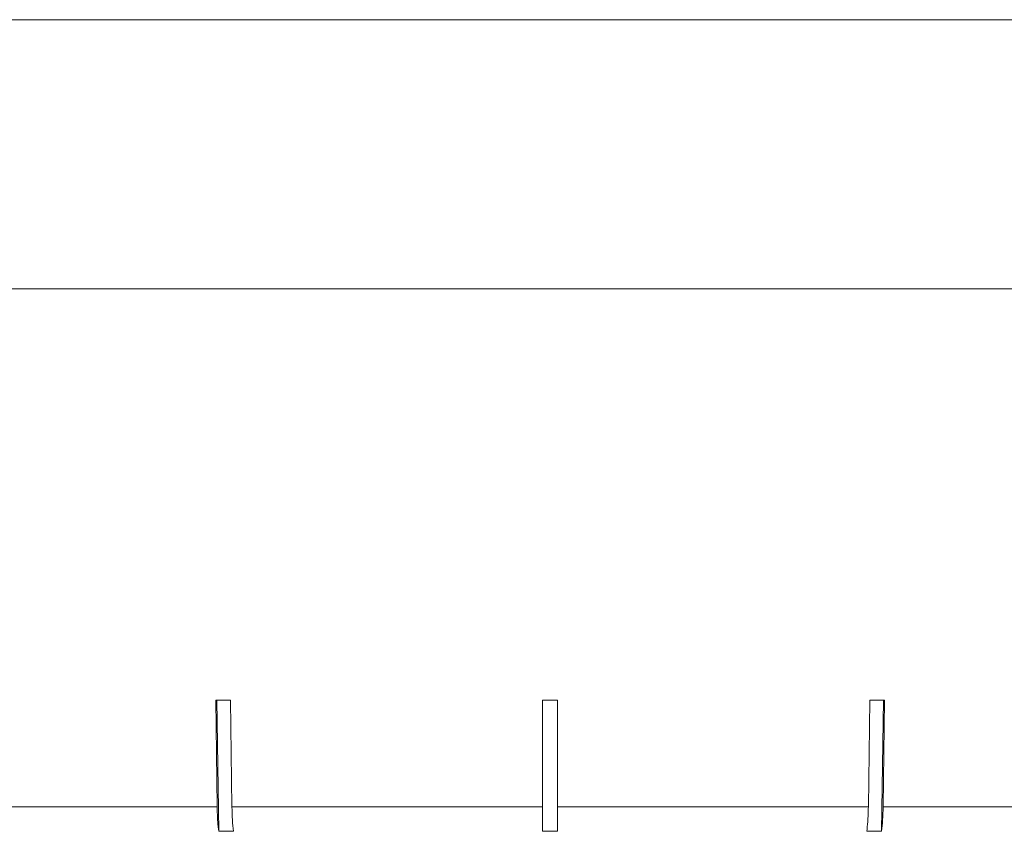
# Model space of a CAD drawing. Header units: inches. Extents: x -4.1 to 22.8, y -8.3 to 17.7.
# Tile 95 of 130: x 12.249 to 12.908, y 0.896 to 1.439. Entities that reach past the tile are written whole.
import ezdxf

# ---------------------------------------------------------------- set-up
doc = ezdxf.new("R2010")
doc.units = ezdxf.units.IN
doc.header["$MEASUREMENT"] = 0

msp = doc.modelspace()

# ---------------------------------------------------------------- linework, layer by layer
at = {"color": 7, "linetype": 'Continuous', "lineweight": 15}
for p, q in [((11.13614, 1.43919), (14.07214, 1.43919)), ((12.24926, 1.43919), (12.14918, 1.43919)), ((12.4001, 1.43919), (12.29756, 1.43919)), ((12.55317, 1.43919), (12.44931, 1.43919)), ((12.70681, 1.43919), (12.60275, 1.43919)), ((12.85932, 1.43919), (12.7562, 1.43919)), ((13.00903, 1.43919), (12.90799, 1.43919)), ((14.07214, 1.25919), (11.13614, 1.25919)), ((12.38039, 0.98381), (12.38137, 0.91248)), ((12.38118, 0.98381), (12.38238, 0.89612)), ((12.39124, 0.91248), (12.39027, 0.98381)), ((12.59914, 0.98381), (12.59914, 0.91248)), ((12.60914, 0.91248), (12.60914, 0.98381)), ((12.818, 0.98381), (12.81703, 0.91248)), ((12.8259, 0.89612), (12.8271, 0.98381)), ((12.8269, 0.91248), (12.82788, 0.98381)), ((12.1786, 0.91248), (12.38137, 0.91248)), ((12.39124, 0.91248), (12.59914, 0.91248)), ((12.60914, 0.91248), (12.81703, 0.91248)), ((12.8269, 0.91248), (13.02968, 0.91248)), ((12.39225, 0.89612), (12.38238, 0.89612)), ((12.60914, 0.89612), (12.59914, 0.89612)), ((12.8259, 0.89612), (12.81602, 0.89612))]:
    msp.add_line(p, q, dxfattribs=at)
for centre, major_axis, ratio, start_param, end_param in [((12.60582, 1.10712), (1.40946, 0.01944), 0.086398, 4.550566, 4.557661), ((12.60414, 1.10712), (1.40946, 0), 0.087491, 4.708842, 4.715936), ((12.60245, 1.10712), (1.40946, -0.01944), 0.086398, 4.867117, 4.874212)]:
    msp.add_ellipse(centre, major_axis=major_axis, ratio=ratio, start_param=start_param, end_param=end_param, dxfattribs=at)
for points, knots in [([(12.38137, 0.91248), (12.38146, 0.90902), (12.38163, 0.90309), (12.38216, 0.89816), (12.38238, 0.89612)], [0, 0, 0, 0, 0.585348, 1, 1, 1, 1]), ([(12.39225, 0.89612), (12.39199, 0.89859), (12.39147, 0.90358), (12.39132, 0.9095), (12.39124, 0.91248)], [0, 0, 0, 0, 0.4969284, 1, 1, 1, 1]), ([(12.59914, 0.91248), (12.59914, 0.91239), (12.59914, 0.90885), (12.59914, 0.90319), (12.59914, 0.89814), (12.59914, 0.89627), (12.59914, 0.89612)], [0, 0, 0, 0, 0.0151965, 0.6008037, 0.9673211, 1, 1, 1, 1]), ([(12.60914, 0.89612), (12.60914, 0.89627), (12.60914, 0.89917), (12.60914, 0.90456), (12.60914, 0.91024), (12.60914, 0.91248)], [0, 0, 0, 0, 0.0326818, 0.6183414, 1, 1, 1, 1]), ([(12.81703, 0.91248), (12.81693, 0.90902), (12.81677, 0.90309), (12.81624, 0.89816), (12.81602, 0.89612)], [0, 0, 0, 0, 0.585348, 1, 1, 1, 1]), ([(12.8259, 0.89612), (12.82616, 0.89859), (12.82668, 0.90358), (12.82683, 0.9095), (12.8269, 0.91248)], [0, 0, 0, 0, 0.496928, 1, 1, 1, 1])]:
    msp.add_open_spline(points, degree=3, knots=knots, dxfattribs=at)

doc.saveas('drawing.dxf')
